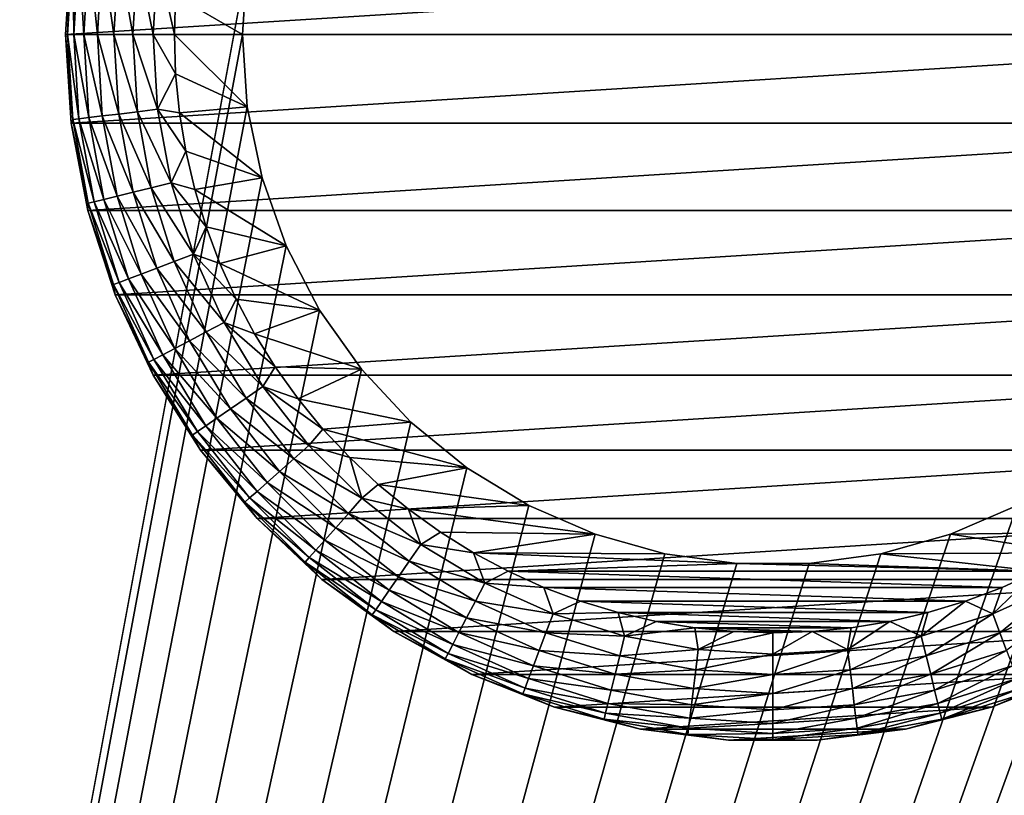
# Model space of a CAD drawing. Extents: x 0 to 500, y -78 to 1006.
# Tile 110 of 256: x 31 to 49, y 96 to 110. Entities that reach past the tile are written whole.
import ezdxf

# ---------------------------------------------------------------- set-up
doc = ezdxf.new("R2010")
doc.units = 0
doc.header["$LTSCALE"] = 65.185185
for name, color, linetype in [('39', 7, 'CONTINUOUS'), ('4', 7, 'CONTINUOUS'), ('40', 7, 'CONTINUOUS'), ('43', 7, 'CONTINUOUS'), ('44', 7, 'CONTINUOUS'), ('47', 7, 'CONTINUOUS'), ('48', 7, 'CONTINUOUS'), ('53', 7, 'CONTINUOUS'), ('54', 7, 'CONTINUOUS'), ('6', 7, 'CONTINUOUS')]:
    doc.layers.add(name, color=color, linetype=linetype)

msp = doc.modelspace()

# ---------------------------------------------------------------- linework, layer by layer
at = {"layer": '39', "color": 7, "linetype": 'CONTINUOUS'}
for points in [[(35.341, 111.528, 15), (35.25, 110.2, 15), (35.341, 111.528, 26), (35.341, 111.528, 15)], [(35.341, 111.528, 26), (35.25, 110.2, 15), (35.25, 110.2, 26), (35.341, 111.528, 26)]]:
    msp.add_3dface(points, dxfattribs=at)
at = {"layer": '4', "color": 7, "linetype": 'CONTINUOUS'}
for points in [[(75, 998.4, -15), (75, 2, -15), (15, 998.4, -15), (75, 998.4, -15)], [(15, 998.4, -15), (75, 2, -15), (15, 2, -15), (15, 998.4, -15)]]:
    msp.add_3dface(points, dxfattribs=at)
at = {"layer": '40', "color": 7, "linetype": 'CONTINUOUS'}
for points in [[(35.25, 110.2, 15), (35.341, 108.872, 15), (35.25, 110.2, 26), (35.25, 110.2, 15)], [(35.25, 110.2, 26), (35.341, 108.872, 15), (35.341, 108.872, 26), (35.25, 110.2, 26)], [(35.341, 108.872, 15), (35.612, 107.569, 15), (35.341, 108.872, 26), (35.341, 108.872, 15)], [(35.341, 108.872, 26), (35.612, 107.569, 15), (35.612, 107.569, 26), (35.341, 108.872, 26)], [(35.612, 107.569, 15), (36.057, 106.316, 15), (35.612, 107.569, 26), (35.612, 107.569, 15)], [(35.612, 107.569, 26), (36.057, 106.316, 15), (36.057, 106.316, 26), (35.612, 107.569, 26)], [(36.057, 106.316, 15), (36.669, 105.134, 15), (36.057, 106.316, 26), (36.057, 106.316, 15)], [(36.057, 106.316, 26), (36.669, 105.134, 15), (36.669, 105.134, 26), (36.057, 106.316, 26)], [(36.669, 105.134, 15), (37.437, 104.047, 15), (36.669, 105.134, 26), (36.669, 105.134, 15)], [(36.669, 105.134, 26), (37.437, 104.047, 15), (37.437, 104.047, 26), (36.669, 105.134, 26)], [(37.437, 104.047, 15), (38.345, 103.074, 15), (37.437, 104.047, 26), (37.437, 104.047, 15)], [(37.437, 104.047, 26), (38.345, 103.074, 15), (38.345, 103.074, 26), (37.437, 104.047, 26)], [(38.345, 103.074, 15), (39.377, 102.235, 15), (38.345, 103.074, 26), (38.345, 103.074, 15)], [(38.345, 103.074, 26), (39.377, 102.235, 15), (39.377, 102.235, 26), (38.345, 103.074, 26)], [(39.377, 102.235, 15), (40.514, 101.543, 15), (39.377, 102.235, 26), (39.377, 102.235, 15)], [(39.377, 102.235, 26), (40.514, 101.543, 15), (40.514, 101.543, 26), (39.377, 102.235, 26)], [(40.514, 101.543, 15), (41.735, 101.013, 15), (40.514, 101.543, 26), (40.514, 101.543, 15)], [(40.514, 101.543, 26), (41.735, 101.013, 15), (41.735, 101.013, 26), (40.514, 101.543, 26)], [(48.265, 101.013, 15), (49.486, 101.543, 15), (48.265, 101.013, 26), (48.265, 101.013, 15)], [(48.265, 101.013, 26), (49.486, 101.543, 15), (49.486, 101.543, 26), (48.265, 101.013, 26)], [(41.735, 101.013, 15), (43.016, 100.654, 15), (41.735, 101.013, 26), (41.735, 101.013, 15)], [(41.735, 101.013, 26), (43.016, 100.654, 15), (43.016, 100.654, 26), (41.735, 101.013, 26)], [(46.984, 100.654, 15), (48.265, 101.013, 15), (46.984, 100.654, 26), (46.984, 100.654, 15)], [(46.984, 100.654, 26), (48.265, 101.013, 15), (48.265, 101.013, 26), (46.984, 100.654, 26)], [(43.016, 100.654, 15), (44.335, 100.473, 15), (43.016, 100.654, 26), (43.016, 100.654, 15)], [(43.016, 100.654, 26), (44.335, 100.473, 15), (44.335, 100.473, 26), (43.016, 100.654, 26)], [(45.665, 100.473, 15), (46.984, 100.654, 15), (45.665, 100.473, 26), (45.665, 100.473, 15)], [(45.665, 100.473, 26), (46.984, 100.654, 15), (46.984, 100.654, 26), (45.665, 100.473, 26)], [(44.335, 100.473, 15), (45.665, 100.473, 15), (44.335, 100.473, 26), (44.335, 100.473, 15)], [(44.335, 100.473, 26), (45.665, 100.473, 15), (45.665, 100.473, 26), (44.335, 100.473, 26)]]:
    msp.add_3dface(points, dxfattribs=at)
at = {"layer": '43', "color": 7, "linetype": 'CONTINUOUS'}
for points in [[(35.341, 111.528, 26), (35.25, 110.2, 26), (34.024, 110.919, 26), (35.341, 111.528, 26)], [(34.024, 110.919, 26), (35.25, 110.2, 26), (34, 110.2, 26), (34.024, 110.919, 26)], [(35.25, 110.2, 26), (35.341, 108.872, 26), (34, 110.2, 26), (35.25, 110.2, 26)], [(34, 110.2, 26), (35.341, 108.872, 26), (34.024, 109.481, 26), (34, 110.2, 26)], [(34.024, 109.481, 26), (35.341, 108.872, 26), (34.094, 108.764, 26), (34.024, 109.481, 26)], [(35.341, 108.872, 26), (35.612, 107.569, 26), (34.094, 108.764, 26), (35.341, 108.872, 26)], [(34.094, 108.764, 26), (35.612, 107.569, 26), (34.211, 108.054, 26), (34.094, 108.764, 26)], [(34.211, 108.054, 26), (35.612, 107.569, 26), (34.375, 107.353, 26), (34.211, 108.054, 26)], [(35.612, 107.569, 26), (36.057, 106.316, 26), (34.375, 107.353, 26), (35.612, 107.569, 26)], [(34.375, 107.353, 26), (36.057, 106.316, 26), (34.584, 106.664, 26), (34.375, 107.353, 26)], [(34.584, 106.664, 26), (36.057, 106.316, 26), (34.837, 105.991, 26), (34.584, 106.664, 26)], [(36.057, 106.316, 26), (36.669, 105.134, 26), (34.837, 105.991, 26), (36.057, 106.316, 26)], [(34.837, 105.991, 26), (36.669, 105.134, 26), (35.134, 105.335, 26), (34.837, 105.991, 26)], [(35.134, 105.335, 26), (36.669, 105.134, 26), (35.474, 104.7, 26), (35.134, 105.335, 26)], [(36.669, 105.134, 26), (37.437, 104.047, 26), (35.474, 104.7, 26), (36.669, 105.134, 26)], [(35.474, 104.7, 26), (37.437, 104.047, 26), (35.854, 104.089, 26), (35.474, 104.7, 26)], [(35.854, 104.089, 26), (37.437, 104.047, 26), (36.273, 103.504, 26), (35.854, 104.089, 26)], [(37.437, 104.047, 26), (38.345, 103.074, 26), (36.273, 103.504, 26), (37.437, 104.047, 26)], [(36.273, 103.504, 26), (38.345, 103.074, 26), (36.73, 102.947, 26), (36.273, 103.504, 26)], [(38.345, 103.074, 26), (39.377, 102.235, 26), (36.73, 102.947, 26), (38.345, 103.074, 26)], [(36.73, 102.947, 26), (39.377, 102.235, 26), (37.222, 102.422, 26), (36.73, 102.947, 26)], [(37.222, 102.422, 26), (39.377, 102.235, 26), (37.747, 101.93, 26), (37.222, 102.422, 26)], [(39.377, 102.235, 26), (40.514, 101.543, 26), (37.747, 101.93, 26), (39.377, 102.235, 26)], [(37.747, 101.93, 26), (40.514, 101.543, 26), (38.304, 101.473, 26), (37.747, 101.93, 26)], [(40.514, 101.543, 26), (41.735, 101.013, 26), (38.304, 101.473, 26), (40.514, 101.543, 26)], [(48.265, 101.013, 26), (49.486, 101.543, 26), (51.111, 101.054, 26), (48.265, 101.013, 26)], [(38.304, 101.473, 26), (41.735, 101.013, 26), (38.889, 101.054, 26), (38.304, 101.473, 26)], [(38.889, 101.054, 26), (41.735, 101.013, 26), (39.5, 100.674, 26), (38.889, 101.054, 26)], [(41.735, 101.013, 26), (43.016, 100.654, 26), (39.5, 100.674, 26), (41.735, 101.013, 26)], [(46.984, 100.654, 26), (48.265, 101.013, 26), (50.5, 100.674, 26), (46.984, 100.654, 26)], [(50.5, 100.674, 26), (48.265, 101.013, 26), (51.111, 101.054, 26), (50.5, 100.674, 26)], [(43.016, 100.654, 26), (44.335, 100.473, 26), (39.5, 100.674, 26), (43.016, 100.654, 26)], [(39.5, 100.674, 26), (44.335, 100.473, 26), (40.135, 100.334, 26), (39.5, 100.674, 26)], [(45.665, 100.473, 26), (46.984, 100.654, 26), (49.865, 100.334, 26), (45.665, 100.473, 26)], [(49.865, 100.334, 26), (46.984, 100.654, 26), (50.5, 100.674, 26), (49.865, 100.334, 26)], [(40.135, 100.334, 26), (44.335, 100.473, 26), (49.865, 100.334, 26), (40.135, 100.334, 26)], [(44.335, 100.473, 26), (45.665, 100.473, 26), (49.865, 100.334, 26), (44.335, 100.473, 26)], [(40.79, 100.037, 26), (40.135, 100.334, 26), (49.21, 100.037, 26), (40.79, 100.037, 26)], [(49.21, 100.037, 26), (40.135, 100.334, 26), (49.865, 100.334, 26), (49.21, 100.037, 26)], [(41.464, 99.784, 26), (40.79, 100.037, 26), (48.536, 99.784, 26), (41.464, 99.784, 26)], [(48.536, 99.784, 26), (40.79, 100.037, 26), (49.21, 100.037, 26), (48.536, 99.784, 26)], [(42.153, 99.575, 26), (41.464, 99.784, 26), (47.847, 99.575, 26), (42.153, 99.575, 26)], [(47.847, 99.575, 26), (41.464, 99.784, 26), (48.536, 99.784, 26), (47.847, 99.575, 26)], [(42.854, 99.411, 26), (42.153, 99.575, 26), (47.146, 99.411, 26), (42.854, 99.411, 26)], [(47.146, 99.411, 26), (42.153, 99.575, 26), (47.847, 99.575, 26), (47.146, 99.411, 26)], [(43.564, 99.294, 26), (42.854, 99.411, 26), (46.436, 99.294, 26), (43.564, 99.294, 26)], [(46.436, 99.294, 26), (42.854, 99.411, 26), (47.146, 99.411, 26), (46.436, 99.294, 26)], [(44.281, 99.224, 26), (43.564, 99.294, 26), (45.719, 99.224, 26), (44.281, 99.224, 26)], [(45.719, 99.224, 26), (43.564, 99.294, 26), (46.436, 99.294, 26), (45.719, 99.224, 26)], [(45, 99.2, 26), (44.281, 99.224, 26), (45.719, 99.224, 26), (45, 99.2, 26)]]:
    msp.add_3dface(points, dxfattribs=at)
at = {"layer": '44', "color": 7, "linetype": 'CONTINUOUS'}
for points in [[(32, 110.2, 76), (58, 110.2, 76), (57.897, 111.829, 76), (32, 110.2, 76)], [(32.103, 111.829, 76), (32, 110.2, 76), (57.897, 111.829, 76), (32.103, 111.829, 76)], [(32.103, 108.571, 76), (58, 110.2, 76), (32, 110.2, 76), (32.103, 108.571, 76)], [(57.897, 108.571, 76), (58, 110.2, 76), (32.103, 108.571, 76), (57.897, 108.571, 76)], [(32.408, 106.967, 76), (57.897, 108.571, 76), (32.103, 108.571, 76), (32.408, 106.967, 76)], [(57.592, 106.967, 76), (57.897, 108.571, 76), (32.408, 106.967, 76), (57.592, 106.967, 76)], [(32.913, 105.414, 76), (57.592, 106.967, 76), (32.408, 106.967, 76), (32.913, 105.414, 76)], [(57.087, 105.414, 76), (57.592, 106.967, 76), (32.913, 105.414, 76), (57.087, 105.414, 76)], [(33.608, 103.937, 76), (57.087, 105.414, 76), (32.913, 105.414, 76), (33.608, 103.937, 76)], [(56.392, 103.937, 76), (57.087, 105.414, 76), (33.608, 103.937, 76), (56.392, 103.937, 76)], [(34.483, 102.559, 76), (56.392, 103.937, 76), (33.608, 103.937, 76), (34.483, 102.559, 76)], [(55.517, 102.559, 76), (56.392, 103.937, 76), (34.483, 102.559, 76), (55.517, 102.559, 76)], [(35.523, 101.301, 76), (55.517, 102.559, 76), (34.483, 102.559, 76), (35.523, 101.301, 76)], [(54.477, 101.301, 76), (55.517, 102.559, 76), (35.523, 101.301, 76), (54.477, 101.301, 76)], [(36.713, 100.183, 76), (54.477, 101.301, 76), (35.523, 101.301, 76), (36.713, 100.183, 76)], [(53.287, 100.183, 76), (54.477, 101.301, 76), (36.713, 100.183, 76), (53.287, 100.183, 76)], [(38.034, 99.224, 76), (53.287, 100.183, 76), (36.713, 100.183, 76), (38.034, 99.224, 76)], [(51.966, 99.224, 76), (53.287, 100.183, 76), (38.034, 99.224, 76), (51.966, 99.224, 76)], [(39.465, 98.437, 76), (51.966, 99.224, 76), (38.034, 99.224, 76), (39.465, 98.437, 76)], [(50.535, 98.437, 76), (51.966, 99.224, 76), (39.465, 98.437, 76), (50.535, 98.437, 76)], [(40.983, 97.836, 76), (50.535, 98.437, 76), (39.465, 98.437, 76), (40.983, 97.836, 76)], [(49.017, 97.836, 76), (50.535, 98.437, 76), (40.983, 97.836, 76), (49.017, 97.836, 76)], [(42.564, 97.43, 76), (49.017, 97.836, 76), (40.983, 97.836, 76), (42.564, 97.43, 76)], [(47.436, 97.43, 76), (49.017, 97.836, 76), (42.564, 97.43, 76), (47.436, 97.43, 76)], [(44.184, 97.226, 76), (47.436, 97.43, 76), (42.564, 97.43, 76), (44.184, 97.226, 76)], [(45.816, 97.226, 76), (47.436, 97.43, 76), (44.184, 97.226, 76), (45.816, 97.226, 76)]]:
    msp.add_3dface(points, dxfattribs=at)
at = {"layer": '47', "color": 7, "linetype": 'CONTINUOUS'}
for points in [[(32, 110.2, 76), (32.103, 111.829, 76), (32, 110.2, 28), (32, 110.2, 76)], [(32, 110.2, 28), (32.103, 111.829, 76), (32.103, 111.829, 28), (32, 110.2, 28)]]:
    msp.add_3dface(points, dxfattribs=at)
at = {"layer": '48', "color": 7, "linetype": 'CONTINUOUS'}
for points in [[(32.103, 108.571, 76), (32, 110.2, 76), (32.103, 108.571, 28), (32.103, 108.571, 76)], [(32, 110.2, 76), (32, 110.2, 28), (32.103, 108.571, 28), (32, 110.2, 76)], [(32.408, 106.967, 76), (32.103, 108.571, 76), (32.408, 106.967, 28), (32.408, 106.967, 76)], [(32.408, 106.967, 28), (32.103, 108.571, 76), (32.103, 108.571, 28), (32.408, 106.967, 28)], [(32.913, 105.414, 76), (32.408, 106.967, 76), (32.913, 105.414, 28), (32.913, 105.414, 76)], [(32.913, 105.414, 28), (32.408, 106.967, 76), (32.408, 106.967, 28), (32.913, 105.414, 28)], [(33.608, 103.937, 76), (32.913, 105.414, 76), (33.608, 103.937, 28), (33.608, 103.937, 76)], [(33.608, 103.937, 28), (32.913, 105.414, 76), (32.913, 105.414, 28), (33.608, 103.937, 28)], [(34.483, 102.559, 76), (33.608, 103.937, 76), (34.483, 102.559, 28), (34.483, 102.559, 76)], [(34.483, 102.559, 28), (33.608, 103.937, 76), (33.608, 103.937, 28), (34.483, 102.559, 28)], [(35.523, 101.301, 76), (34.483, 102.559, 76), (35.523, 101.301, 28), (35.523, 101.301, 76)], [(35.523, 101.301, 28), (34.483, 102.559, 76), (34.483, 102.559, 28), (35.523, 101.301, 28)], [(36.713, 100.183, 76), (35.523, 101.301, 76), (36.713, 100.183, 28), (36.713, 100.183, 76)], [(36.713, 100.183, 28), (35.523, 101.301, 76), (35.523, 101.301, 28), (36.713, 100.183, 28)], [(38.034, 99.224, 76), (36.713, 100.183, 76), (38.034, 99.224, 28), (38.034, 99.224, 76)], [(38.034, 99.224, 28), (36.713, 100.183, 76), (36.713, 100.183, 28), (38.034, 99.224, 28)], [(39.465, 98.437, 76), (38.034, 99.224, 76), (39.465, 98.437, 28), (39.465, 98.437, 76)], [(39.465, 98.437, 28), (38.034, 99.224, 76), (38.034, 99.224, 28), (39.465, 98.437, 28)], [(40.983, 97.836, 76), (39.465, 98.437, 76), (40.983, 97.836, 28), (40.983, 97.836, 76)], [(40.983, 97.836, 28), (39.465, 98.437, 76), (39.465, 98.437, 28), (40.983, 97.836, 28)], [(50.535, 98.437, 76), (49.017, 97.836, 76), (50.535, 98.437, 28), (50.535, 98.437, 76)], [(50.535, 98.437, 28), (49.017, 97.836, 76), (49.017, 97.836, 28), (50.535, 98.437, 28)], [(42.564, 97.43, 76), (40.983, 97.836, 76), (42.564, 97.43, 28), (42.564, 97.43, 76)], [(42.564, 97.43, 28), (40.983, 97.836, 76), (40.983, 97.836, 28), (42.564, 97.43, 28)], [(49.017, 97.836, 76), (47.436, 97.43, 76), (49.017, 97.836, 28), (49.017, 97.836, 76)], [(49.017, 97.836, 28), (47.436, 97.43, 76), (47.436, 97.43, 28), (49.017, 97.836, 28)], [(44.184, 97.226, 76), (42.564, 97.43, 76), (44.184, 97.226, 28), (44.184, 97.226, 76)], [(44.184, 97.226, 28), (42.564, 97.43, 76), (42.564, 97.43, 28), (44.184, 97.226, 28)], [(47.436, 97.43, 76), (45.816, 97.226, 76), (47.436, 97.43, 28), (47.436, 97.43, 76)], [(47.436, 97.43, 28), (45.816, 97.226, 76), (45.816, 97.226, 28), (47.436, 97.43, 28)], [(45.816, 97.226, 76), (44.184, 97.226, 76), (45.816, 97.226, 28), (45.816, 97.226, 76)], [(45.816, 97.226, 28), (44.184, 97.226, 76), (44.184, 97.226, 28), (45.816, 97.226, 28)]]:
    msp.add_3dface(points, dxfattribs=at)
at = {"layer": '53', "color": 7, "linetype": 'CONTINUOUS'}
for points in [[(32, 110.2, 28), (32.103, 111.829, 28), (32.038, 110.2, 27.612), (32, 110.2, 28)], [(32.038, 110.2, 27.612), (32.103, 111.829, 28), (32.132, 111.762, 27.612), (32.038, 110.2, 27.612)], [(32.151, 110.2, 27.236), (32.038, 110.2, 27.612), (32.132, 111.762, 27.612), (32.151, 110.2, 27.236)], [(32.245, 111.749, 27.236), (32.151, 110.2, 27.236), (32.132, 111.762, 27.612), (32.245, 111.749, 27.236)], [(32.336, 110.2, 26.89), (32.151, 110.2, 27.236), (32.245, 111.749, 27.236), (32.336, 110.2, 26.89)], [(32.429, 111.726, 26.89), (32.336, 110.2, 26.89), (32.245, 111.749, 27.236), (32.429, 111.726, 26.89)], [(32.585, 110.2, 26.587), (32.336, 110.2, 26.89), (32.429, 111.726, 26.89), (32.585, 110.2, 26.587)], [(32.675, 111.696, 26.587), (32.585, 110.2, 26.587), (32.429, 111.726, 26.89), (32.675, 111.696, 26.587)], [(32.888, 110.2, 26.337), (32.585, 110.2, 26.587), (32.675, 111.696, 26.587), (32.888, 110.2, 26.337)], [(32.977, 111.66, 26.337), (32.888, 110.2, 26.337), (32.675, 111.696, 26.587), (32.977, 111.66, 26.337)], [(33.234, 110.2, 26.152), (32.888, 110.2, 26.337), (32.977, 111.66, 26.337), (33.234, 110.2, 26.152)], [(33.32, 111.618, 26.152), (33.234, 110.2, 26.152), (32.977, 111.66, 26.337), (33.32, 111.618, 26.152)], [(33.61, 110.2, 26.038), (33.234, 110.2, 26.152), (33.32, 111.618, 26.152), (33.61, 110.2, 26.038)], [(33.693, 111.573, 26.038), (33.61, 110.2, 26.038), (33.32, 111.618, 26.152), (33.693, 111.573, 26.038)], [(34, 110.2, 26), (33.61, 110.2, 26.038), (33.693, 111.573, 26.038), (34, 110.2, 26)], [(34.024, 110.919, 26), (34, 110.2, 26), (33.693, 111.573, 26.038), (34.024, 110.919, 26)]]:
    msp.add_3dface(points, dxfattribs=at)
at = {"layer": '54', "color": 7, "linetype": 'CONTINUOUS'}
for points in [[(32.103, 108.571, 28), (32, 110.2, 28), (32.132, 108.638, 27.612), (32.103, 108.571, 28)], [(32, 110.2, 28), (32.038, 110.2, 27.612), (32.132, 108.638, 27.612), (32, 110.2, 28)], [(32.151, 110.2, 27.236), (32.245, 108.651, 27.236), (32.038, 110.2, 27.612), (32.151, 110.2, 27.236)], [(32.038, 110.2, 27.612), (32.245, 108.651, 27.236), (32.132, 108.638, 27.612), (32.038, 110.2, 27.612)], [(32.336, 110.2, 26.89), (32.429, 108.674, 26.89), (32.151, 110.2, 27.236), (32.336, 110.2, 26.89)], [(32.151, 110.2, 27.236), (32.429, 108.674, 26.89), (32.245, 108.651, 27.236), (32.151, 110.2, 27.236)], [(32.585, 110.2, 26.587), (32.675, 108.704, 26.587), (32.336, 110.2, 26.89), (32.585, 110.2, 26.587)], [(32.336, 110.2, 26.89), (32.675, 108.704, 26.587), (32.429, 108.674, 26.89), (32.336, 110.2, 26.89)], [(32.888, 110.2, 26.337), (32.977, 108.74, 26.337), (32.585, 110.2, 26.587), (32.888, 110.2, 26.337)], [(32.585, 110.2, 26.587), (32.977, 108.74, 26.337), (32.675, 108.704, 26.587), (32.585, 110.2, 26.587)], [(33.234, 110.2, 26.152), (33.32, 108.782, 26.152), (32.888, 110.2, 26.337), (33.234, 110.2, 26.152)], [(32.888, 110.2, 26.337), (33.32, 108.782, 26.152), (32.977, 108.74, 26.337), (32.888, 110.2, 26.337)], [(33.61, 110.2, 26.038), (33.693, 108.827, 26.038), (33.234, 110.2, 26.152), (33.61, 110.2, 26.038)], [(33.234, 110.2, 26.152), (33.693, 108.827, 26.038), (33.32, 108.782, 26.152), (33.234, 110.2, 26.152)], [(34, 110.2, 26), (34.024, 109.481, 26), (33.61, 110.2, 26.038), (34, 110.2, 26)], [(33.61, 110.2, 26.038), (34.024, 109.481, 26), (33.693, 108.827, 26.038), (33.61, 110.2, 26.038)], [(34.024, 109.481, 26), (34.094, 108.764, 26), (33.693, 108.827, 26.038), (34.024, 109.481, 26)], [(33.32, 108.782, 26.152), (33.576, 107.384, 26.152), (32.977, 108.74, 26.337), (33.32, 108.782, 26.152)], [(33.693, 108.827, 26.038), (33.941, 107.474, 26.038), (33.32, 108.782, 26.152), (33.693, 108.827, 26.038)], [(33.32, 108.782, 26.152), (33.941, 107.474, 26.038), (33.576, 107.384, 26.152), (33.32, 108.782, 26.152)], [(34.094, 108.764, 26), (34.211, 108.054, 26), (33.693, 108.827, 26.038), (34.094, 108.764, 26)], [(33.693, 108.827, 26.038), (34.211, 108.054, 26), (33.941, 107.474, 26.038), (33.693, 108.827, 26.038)], [(32.103, 108.571, 28), (32.132, 108.638, 27.612), (32.415, 107.098, 27.612), (32.103, 108.571, 28)], [(32.408, 106.967, 28), (32.103, 108.571, 28), (32.415, 107.098, 27.612), (32.408, 106.967, 28)], [(32.245, 108.651, 27.236), (32.525, 107.125, 27.236), (32.132, 108.638, 27.612), (32.245, 108.651, 27.236)], [(32.132, 108.638, 27.612), (32.525, 107.125, 27.236), (32.415, 107.098, 27.612), (32.132, 108.638, 27.612)], [(32.429, 108.674, 26.89), (32.704, 107.169, 26.89), (32.245, 108.651, 27.236), (32.429, 108.674, 26.89)], [(32.245, 108.651, 27.236), (32.704, 107.169, 26.89), (32.525, 107.125, 27.236), (32.245, 108.651, 27.236)], [(32.675, 108.704, 26.587), (32.946, 107.229, 26.587), (32.429, 108.674, 26.89), (32.675, 108.704, 26.587)], [(32.429, 108.674, 26.89), (32.946, 107.229, 26.587), (32.704, 107.169, 26.89), (32.429, 108.674, 26.89)], [(32.977, 108.74, 26.337), (33.24, 107.301, 26.337), (32.675, 108.704, 26.587), (32.977, 108.74, 26.337)], [(32.675, 108.704, 26.587), (33.24, 107.301, 26.337), (32.946, 107.229, 26.587), (32.675, 108.704, 26.587)], [(32.977, 108.74, 26.337), (33.576, 107.384, 26.152), (33.24, 107.301, 26.337), (32.977, 108.74, 26.337)], [(34.211, 108.054, 26), (34.375, 107.353, 26), (33.941, 107.474, 26.038), (34.211, 108.054, 26)], [(33.24, 107.301, 26.337), (33.675, 105.905, 26.337), (32.946, 107.229, 26.587), (33.24, 107.301, 26.337)], [(33.576, 107.384, 26.152), (33.999, 106.028, 26.152), (33.24, 107.301, 26.337), (33.576, 107.384, 26.152)], [(33.24, 107.301, 26.337), (33.999, 106.028, 26.152), (33.675, 105.905, 26.337), (33.24, 107.301, 26.337)], [(33.941, 107.474, 26.038), (34.35, 106.161, 26.038), (33.576, 107.384, 26.152), (33.941, 107.474, 26.038)], [(33.576, 107.384, 26.152), (34.35, 106.161, 26.038), (33.999, 106.028, 26.152), (33.576, 107.384, 26.152)], [(34.375, 107.353, 26), (34.584, 106.664, 26), (33.941, 107.474, 26.038), (34.375, 107.353, 26)], [(33.941, 107.474, 26.038), (34.584, 106.664, 26), (34.35, 106.161, 26.038), (33.941, 107.474, 26.038)], [(32.525, 107.125, 27.236), (32.986, 105.644, 27.236), (32.415, 107.098, 27.612), (32.525, 107.125, 27.236)], [(32.704, 107.169, 26.89), (33.159, 105.709, 26.89), (32.525, 107.125, 27.236), (32.704, 107.169, 26.89)], [(32.525, 107.125, 27.236), (33.159, 105.709, 26.89), (32.986, 105.644, 27.236), (32.525, 107.125, 27.236)], [(32.946, 107.229, 26.587), (33.392, 105.798, 26.587), (32.704, 107.169, 26.89), (32.946, 107.229, 26.587)], [(32.704, 107.169, 26.89), (33.392, 105.798, 26.587), (33.159, 105.709, 26.89), (32.704, 107.169, 26.89)], [(32.946, 107.229, 26.587), (33.675, 105.905, 26.337), (33.392, 105.798, 26.587), (32.946, 107.229, 26.587)], [(32.408, 106.967, 28), (32.415, 107.098, 27.612), (32.88, 105.604, 27.612), (32.408, 106.967, 28)], [(32.913, 105.414, 28), (32.408, 106.967, 28), (32.88, 105.604, 27.612), (32.913, 105.414, 28)], [(32.415, 107.098, 27.612), (32.986, 105.644, 27.236), (32.88, 105.604, 27.612), (32.415, 107.098, 27.612)], [(34.584, 106.664, 26), (34.837, 105.991, 26), (34.35, 106.161, 26.038), (34.584, 106.664, 26)], [(34.35, 106.161, 26.038), (34.914, 104.907, 26.038), (33.999, 106.028, 26.152), (34.35, 106.161, 26.038)], [(34.837, 105.991, 26), (35.134, 105.335, 26), (34.35, 106.161, 26.038), (34.837, 105.991, 26)], [(34.35, 106.161, 26.038), (35.134, 105.335, 26), (34.914, 104.907, 26.038), (34.35, 106.161, 26.038)], [(33.675, 105.905, 26.337), (34.276, 104.571, 26.337), (33.392, 105.798, 26.587), (33.675, 105.905, 26.337)], [(33.999, 106.028, 26.152), (34.582, 104.732, 26.152), (33.675, 105.905, 26.337), (33.999, 106.028, 26.152)], [(33.675, 105.905, 26.337), (34.582, 104.732, 26.152), (34.276, 104.571, 26.337), (33.675, 105.905, 26.337)], [(33.999, 106.028, 26.152), (34.914, 104.907, 26.038), (34.582, 104.732, 26.152), (33.999, 106.028, 26.152)], [(33.159, 105.709, 26.89), (33.787, 104.315, 26.89), (32.986, 105.644, 27.236), (33.159, 105.709, 26.89)], [(33.392, 105.798, 26.587), (34.007, 104.43, 26.587), (33.159, 105.709, 26.89), (33.392, 105.798, 26.587)], [(33.159, 105.709, 26.89), (34.007, 104.43, 26.587), (33.787, 104.315, 26.89), (33.159, 105.709, 26.89)], [(33.392, 105.798, 26.587), (34.276, 104.571, 26.337), (34.007, 104.43, 26.587), (33.392, 105.798, 26.587)], [(32.986, 105.644, 27.236), (33.623, 104.229, 27.236), (32.88, 105.604, 27.612), (32.986, 105.644, 27.236)], [(32.913, 105.414, 28), (32.88, 105.604, 27.612), (33.523, 104.176, 27.612), (32.913, 105.414, 28)], [(32.88, 105.604, 27.612), (33.623, 104.229, 27.236), (33.523, 104.176, 27.612), (32.88, 105.604, 27.612)], [(32.986, 105.644, 27.236), (33.787, 104.315, 26.89), (33.623, 104.229, 27.236), (32.986, 105.644, 27.236)], [(33.608, 103.937, 28), (32.913, 105.414, 28), (33.523, 104.176, 27.612), (33.608, 103.937, 28)], [(35.134, 105.335, 26), (35.474, 104.7, 26), (34.914, 104.907, 26.038), (35.134, 105.335, 26)], [(34.914, 104.907, 26.038), (35.626, 103.73, 26.038), (34.582, 104.732, 26.152), (34.914, 104.907, 26.038)], [(35.474, 104.7, 26), (35.854, 104.089, 26), (34.914, 104.907, 26.038), (35.474, 104.7, 26)], [(34.914, 104.907, 26.038), (35.854, 104.089, 26), (35.626, 103.73, 26.038), (34.914, 104.907, 26.038)], [(34.582, 104.732, 26.152), (35.317, 103.516, 26.152), (34.276, 104.571, 26.337), (34.582, 104.732, 26.152)], [(34.582, 104.732, 26.152), (35.626, 103.73, 26.038), (35.317, 103.516, 26.152), (34.582, 104.732, 26.152)], [(34.007, 104.43, 26.587), (34.783, 103.147, 26.587), (33.787, 104.315, 26.89), (34.007, 104.43, 26.587)], [(34.276, 104.571, 26.337), (35.032, 103.32, 26.337), (34.007, 104.43, 26.587), (34.276, 104.571, 26.337)], [(34.007, 104.43, 26.587), (35.032, 103.32, 26.337), (34.783, 103.147, 26.587), (34.007, 104.43, 26.587)], [(34.276, 104.571, 26.337), (35.317, 103.516, 26.152), (35.032, 103.32, 26.337), (34.276, 104.571, 26.337)], [(33.623, 104.229, 27.236), (34.426, 102.901, 27.236), (33.523, 104.176, 27.612), (33.623, 104.229, 27.236)], [(33.787, 104.315, 26.89), (34.578, 103.006, 26.89), (33.623, 104.229, 27.236), (33.787, 104.315, 26.89)], [(33.623, 104.229, 27.236), (34.578, 103.006, 26.89), (34.426, 102.901, 27.236), (33.623, 104.229, 27.236)], [(33.787, 104.315, 26.89), (34.783, 103.147, 26.587), (34.578, 103.006, 26.89), (33.787, 104.315, 26.89)], [(33.608, 103.937, 28), (33.523, 104.176, 27.612), (34.332, 102.837, 27.612), (33.608, 103.937, 28)], [(33.523, 104.176, 27.612), (34.426, 102.901, 27.236), (34.332, 102.837, 27.612), (33.523, 104.176, 27.612)], [(35.854, 104.089, 26), (36.273, 103.504, 26), (35.626, 103.73, 26.038), (35.854, 104.089, 26)], [(34.483, 102.559, 28), (33.608, 103.937, 28), (34.332, 102.837, 27.612), (34.483, 102.559, 28)], [(35.626, 103.73, 26.038), (36.474, 102.647, 26.038), (35.317, 103.516, 26.152), (35.626, 103.73, 26.038)], [(36.273, 103.504, 26), (36.73, 102.947, 26), (35.626, 103.73, 26.038), (36.273, 103.504, 26)], [(35.626, 103.73, 26.038), (36.73, 102.947, 26), (36.474, 102.647, 26.038), (35.626, 103.73, 26.038)], [(35.317, 103.516, 26.152), (36.193, 102.398, 26.152), (35.032, 103.32, 26.337), (35.317, 103.516, 26.152)], [(35.317, 103.516, 26.152), (36.474, 102.647, 26.038), (36.193, 102.398, 26.152), (35.317, 103.516, 26.152)], [(34.783, 103.147, 26.587), (35.707, 101.967, 26.587), (34.578, 103.006, 26.89), (34.783, 103.147, 26.587)], [(35.032, 103.32, 26.337), (35.934, 102.168, 26.337), (34.783, 103.147, 26.587), (35.032, 103.32, 26.337)], [(34.783, 103.147, 26.587), (35.934, 102.168, 26.337), (35.707, 101.967, 26.587), (34.783, 103.147, 26.587)], [(35.032, 103.32, 26.337), (36.193, 102.398, 26.152), (35.934, 102.168, 26.337), (35.032, 103.32, 26.337)], [(34.578, 103.006, 26.89), (35.521, 101.802, 26.89), (34.426, 102.901, 27.236), (34.578, 103.006, 26.89)], [(34.578, 103.006, 26.89), (35.707, 101.967, 26.587), (35.521, 101.802, 26.89), (34.578, 103.006, 26.89)], [(34.426, 102.901, 27.236), (35.383, 101.68, 27.236), (34.332, 102.837, 27.612), (34.426, 102.901, 27.236)], [(34.483, 102.559, 28), (34.332, 102.837, 27.612), (35.298, 101.605, 27.612), (34.483, 102.559, 28)], [(34.332, 102.837, 27.612), (35.383, 101.68, 27.236), (35.298, 101.605, 27.612), (34.332, 102.837, 27.612)], [(34.426, 102.901, 27.236), (35.521, 101.802, 26.89), (35.383, 101.68, 27.236), (34.426, 102.901, 27.236)], [(36.73, 102.947, 26), (37.222, 102.422, 26), (36.474, 102.647, 26.038), (36.73, 102.947, 26)], [(36.474, 102.647, 26.038), (37.447, 101.674, 26.038), (36.193, 102.398, 26.152), (36.474, 102.647, 26.038)], [(36.474, 102.647, 26.038), (37.222, 102.422, 26), (37.447, 101.674, 26.038), (36.474, 102.647, 26.038)], [(35.523, 101.301, 28), (34.483, 102.559, 28), (35.298, 101.605, 27.612), (35.523, 101.301, 28)], [(37.222, 102.422, 26), (37.747, 101.93, 26), (37.447, 101.674, 26.038), (37.222, 102.422, 26)], [(36.193, 102.398, 26.152), (37.198, 101.393, 26.152), (35.934, 102.168, 26.337), (36.193, 102.398, 26.152)], [(36.193, 102.398, 26.152), (37.447, 101.674, 26.038), (37.198, 101.393, 26.152), (36.193, 102.398, 26.152)], [(35.934, 102.168, 26.337), (36.968, 101.134, 26.337), (35.707, 101.967, 26.587), (35.934, 102.168, 26.337)], [(35.934, 102.168, 26.337), (37.198, 101.393, 26.152), (36.968, 101.134, 26.337), (35.934, 102.168, 26.337)], [(35.707, 101.967, 26.587), (36.767, 100.907, 26.587), (35.521, 101.802, 26.89), (35.707, 101.967, 26.587)], [(35.707, 101.967, 26.587), (36.968, 101.134, 26.337), (36.767, 100.907, 26.587), (35.707, 101.967, 26.587)], [(37.747, 101.93, 26), (38.304, 101.473, 26), (37.447, 101.674, 26.038), (37.747, 101.93, 26)], [(35.521, 101.802, 26.89), (36.602, 100.721, 26.89), (35.383, 101.68, 27.236), (35.521, 101.802, 26.89)], [(35.521, 101.802, 26.89), (36.767, 100.907, 26.587), (36.602, 100.721, 26.89), (35.521, 101.802, 26.89)], [(35.383, 101.68, 27.236), (36.48, 100.583, 27.236), (35.298, 101.605, 27.612), (35.383, 101.68, 27.236)], [(35.523, 101.301, 28), (35.298, 101.605, 27.612), (36.405, 100.498, 27.612), (35.523, 101.301, 28)], [(35.298, 101.605, 27.612), (36.48, 100.583, 27.236), (36.405, 100.498, 27.612), (35.298, 101.605, 27.612)], [(35.383, 101.68, 27.236), (36.602, 100.721, 26.89), (36.48, 100.583, 27.236), (35.383, 101.68, 27.236)], [(37.447, 101.674, 26.038), (38.53, 100.826, 26.038), (37.198, 101.393, 26.152), (37.447, 101.674, 26.038)], [(37.447, 101.674, 26.038), (38.304, 101.473, 26), (38.53, 100.826, 26.038), (37.447, 101.674, 26.038)], [(37.198, 101.393, 26.152), (38.316, 100.517, 26.152), (36.968, 101.134, 26.337), (37.198, 101.393, 26.152)], [(37.198, 101.393, 26.152), (38.53, 100.826, 26.038), (38.316, 100.517, 26.152), (37.198, 101.393, 26.152)], [(38.304, 101.473, 26), (38.889, 101.054, 26), (38.53, 100.826, 26.038), (38.304, 101.473, 26)], [(36.713, 100.183, 28), (35.523, 101.301, 28), (36.405, 100.498, 27.612), (36.713, 100.183, 28)], [(36.968, 101.134, 26.337), (38.12, 100.232, 26.337), (36.767, 100.907, 26.587), (36.968, 101.134, 26.337)], [(36.968, 101.134, 26.337), (38.316, 100.517, 26.152), (38.12, 100.232, 26.337), (36.968, 101.134, 26.337)], [(38.889, 101.054, 26), (39.5, 100.674, 26), (38.53, 100.826, 26.038), (38.889, 101.054, 26)], [(36.767, 100.907, 26.587), (37.947, 99.983, 26.587), (36.602, 100.721, 26.89), (36.767, 100.907, 26.587)], [(36.767, 100.907, 26.587), (38.12, 100.232, 26.337), (37.947, 99.983, 26.587), (36.767, 100.907, 26.587)], [(38.53, 100.826, 26.038), (39.707, 100.114, 26.038), (38.316, 100.517, 26.152), (38.53, 100.826, 26.038)], [(38.53, 100.826, 26.038), (39.5, 100.674, 26), (39.707, 100.114, 26.038), (38.53, 100.826, 26.038)], [(36.602, 100.721, 26.89), (37.806, 99.778, 26.89), (36.48, 100.583, 27.236), (36.602, 100.721, 26.89)], [(36.602, 100.721, 26.89), (37.947, 99.983, 26.587), (37.806, 99.778, 26.89), (36.602, 100.721, 26.89)], [(39.5, 100.674, 26), (40.135, 100.334, 26), (39.707, 100.114, 26.038), (39.5, 100.674, 26)], [(36.48, 100.583, 27.236), (37.701, 99.626, 27.236), (36.405, 100.498, 27.612), (36.48, 100.583, 27.236)], [(36.713, 100.183, 28), (36.405, 100.498, 27.612), (37.637, 99.532, 27.612), (36.713, 100.183, 28)], [(36.405, 100.498, 27.612), (37.701, 99.626, 27.236), (37.637, 99.532, 27.612), (36.405, 100.498, 27.612)], [(36.48, 100.583, 27.236), (37.806, 99.778, 26.89), (37.701, 99.626, 27.236), (36.48, 100.583, 27.236)], [(38.316, 100.517, 26.152), (39.532, 99.782, 26.152), (38.12, 100.232, 26.337), (38.316, 100.517, 26.152)], [(38.316, 100.517, 26.152), (39.707, 100.114, 26.038), (39.532, 99.782, 26.152), (38.316, 100.517, 26.152)], [(40.135, 100.334, 26), (40.79, 100.037, 26), (39.707, 100.114, 26.038), (40.135, 100.334, 26)], [(49.21, 100.037, 26), (49.865, 100.334, 26), (49.039, 99.55, 26.038), (49.21, 100.037, 26)], [(49.039, 99.55, 26.038), (49.865, 100.334, 26), (50.293, 100.114, 26.038), (49.039, 99.55, 26.038)], [(38.034, 99.224, 28), (36.713, 100.183, 28), (37.637, 99.532, 27.612), (38.034, 99.224, 28)], [(38.12, 100.232, 26.337), (39.371, 99.476, 26.337), (37.947, 99.983, 26.587), (38.12, 100.232, 26.337)], [(38.12, 100.232, 26.337), (39.532, 99.782, 26.152), (39.371, 99.476, 26.337), (38.12, 100.232, 26.337)], [(39.707, 100.114, 26.038), (40.961, 99.55, 26.038), (39.532, 99.782, 26.152), (39.707, 100.114, 26.038)], [(39.707, 100.114, 26.038), (40.79, 100.037, 26), (40.961, 99.55, 26.038), (39.707, 100.114, 26.038)], [(49.039, 99.55, 26.038), (50.293, 100.114, 26.038), (49.172, 99.199, 26.152), (49.039, 99.55, 26.038)], [(49.172, 99.199, 26.152), (50.293, 100.114, 26.038), (50.468, 99.782, 26.152), (49.172, 99.199, 26.152)], [(37.947, 99.983, 26.587), (39.23, 99.207, 26.587), (37.806, 99.778, 26.89), (37.947, 99.983, 26.587)], [(37.947, 99.983, 26.587), (39.371, 99.476, 26.337), (39.23, 99.207, 26.587), (37.947, 99.983, 26.587)], [(40.79, 100.037, 26), (41.464, 99.784, 26), (40.961, 99.55, 26.038), (40.79, 100.037, 26)], [(48.536, 99.784, 26), (49.21, 100.037, 26), (49.039, 99.55, 26.038), (48.536, 99.784, 26)], [(37.806, 99.778, 26.89), (39.115, 98.987, 26.89), (37.701, 99.626, 27.236), (37.806, 99.778, 26.89)], [(37.806, 99.778, 26.89), (39.23, 99.207, 26.587), (39.115, 98.987, 26.89), (37.806, 99.778, 26.89)], [(39.532, 99.782, 26.152), (40.828, 99.199, 26.152), (39.371, 99.476, 26.337), (39.532, 99.782, 26.152)], [(39.532, 99.782, 26.152), (40.961, 99.55, 26.038), (40.828, 99.199, 26.152), (39.532, 99.782, 26.152)], [(41.464, 99.784, 26), (42.153, 99.575, 26), (40.961, 99.55, 26.038), (41.464, 99.784, 26)], [(47.847, 99.575, 26), (48.536, 99.784, 26), (47.726, 99.141, 26.038), (47.847, 99.575, 26)], [(47.726, 99.141, 26.038), (48.536, 99.784, 26), (49.039, 99.55, 26.038), (47.726, 99.141, 26.038)], [(49.172, 99.199, 26.152), (50.468, 99.782, 26.152), (49.295, 98.875, 26.337), (49.172, 99.199, 26.152)], [(37.701, 99.626, 27.236), (39.029, 98.823, 27.236), (37.637, 99.532, 27.612), (37.701, 99.626, 27.236)], [(38.034, 99.224, 28), (37.637, 99.532, 27.612), (38.976, 98.723, 27.612), (38.034, 99.224, 28)], [(37.637, 99.532, 27.612), (39.029, 98.823, 27.236), (38.976, 98.723, 27.612), (37.637, 99.532, 27.612)], [(37.701, 99.626, 27.236), (39.115, 98.987, 26.89), (39.029, 98.823, 27.236), (37.701, 99.626, 27.236)], [(40.961, 99.55, 26.038), (42.274, 99.141, 26.038), (40.828, 99.199, 26.152), (40.961, 99.55, 26.038)], [(40.961, 99.55, 26.038), (42.153, 99.575, 26), (42.274, 99.141, 26.038), (40.961, 99.55, 26.038)], [(42.153, 99.575, 26), (42.854, 99.411, 26), (42.274, 99.141, 26.038), (42.153, 99.575, 26)], [(47.146, 99.411, 26), (47.847, 99.575, 26), (47.726, 99.141, 26.038), (47.146, 99.411, 26)], [(47.726, 99.141, 26.038), (49.039, 99.55, 26.038), (47.816, 98.776, 26.152), (47.726, 99.141, 26.038)], [(47.816, 98.776, 26.152), (49.039, 99.55, 26.038), (49.172, 99.199, 26.152), (47.816, 98.776, 26.152)], [(39.371, 99.476, 26.337), (40.705, 98.875, 26.337), (39.23, 99.207, 26.587), (39.371, 99.476, 26.337)], [(39.371, 99.476, 26.337), (40.828, 99.199, 26.152), (40.705, 98.875, 26.337), (39.371, 99.476, 26.337)], [(42.854, 99.411, 26), (43.564, 99.294, 26), (42.274, 99.141, 26.038), (42.854, 99.411, 26)], [(46.436, 99.294, 26), (47.146, 99.411, 26), (46.373, 98.893, 26.038), (46.436, 99.294, 26)], [(46.373, 98.893, 26.038), (47.146, 99.411, 26), (47.726, 99.141, 26.038), (46.373, 98.893, 26.038)], [(39.465, 98.437, 28), (38.034, 99.224, 28), (38.976, 98.723, 27.612), (39.465, 98.437, 28)], [(39.23, 99.207, 26.587), (40.598, 98.592, 26.587), (39.115, 98.987, 26.89), (39.23, 99.207, 26.587)], [(39.23, 99.207, 26.587), (40.705, 98.875, 26.337), (40.598, 98.592, 26.587), (39.23, 99.207, 26.587)], [(40.828, 99.199, 26.152), (42.184, 98.776, 26.152), (40.705, 98.875, 26.337), (40.828, 99.199, 26.152)], [(40.828, 99.199, 26.152), (42.274, 99.141, 26.038), (42.184, 98.776, 26.152), (40.828, 99.199, 26.152)], [(42.274, 99.141, 26.038), (43.564, 99.294, 26), (43.627, 98.893, 26.038), (42.274, 99.141, 26.038)], [(43.564, 99.294, 26), (44.281, 99.224, 26), (43.627, 98.893, 26.038), (43.564, 99.294, 26)], [(44.281, 99.224, 26), (45, 99.2, 26), (43.627, 98.893, 26.038), (44.281, 99.224, 26)], [(43.627, 98.893, 26.038), (45, 99.2, 26), (45, 98.81, 26.038), (43.627, 98.893, 26.038)], [(45, 99.2, 26), (45.719, 99.224, 26), (45, 98.81, 26.038), (45, 99.2, 26)], [(45, 98.81, 26.038), (45.719, 99.224, 26), (46.373, 98.893, 26.038), (45, 98.81, 26.038)], [(45.719, 99.224, 26), (46.436, 99.294, 26), (46.373, 98.893, 26.038), (45.719, 99.224, 26)], [(47.816, 98.776, 26.152), (49.172, 99.199, 26.152), (47.899, 98.44, 26.337), (47.816, 98.776, 26.152)], [(47.899, 98.44, 26.337), (49.172, 99.199, 26.152), (49.295, 98.875, 26.337), (47.899, 98.44, 26.337)], [(39.115, 98.987, 26.89), (40.509, 98.359, 26.89), (39.029, 98.823, 27.236), (39.115, 98.987, 26.89)], [(39.115, 98.987, 26.89), (40.598, 98.592, 26.587), (40.509, 98.359, 26.89), (39.115, 98.987, 26.89)], [(42.274, 99.141, 26.038), (43.627, 98.893, 26.038), (42.184, 98.776, 26.152), (42.274, 99.141, 26.038)], [(46.373, 98.893, 26.038), (47.726, 99.141, 26.038), (46.418, 98.52, 26.152), (46.373, 98.893, 26.038)], [(46.418, 98.52, 26.152), (47.726, 99.141, 26.038), (47.816, 98.776, 26.152), (46.418, 98.52, 26.152)], [(39.029, 98.823, 27.236), (40.444, 98.186, 27.236), (38.976, 98.723, 27.612), (39.029, 98.823, 27.236)], [(39.029, 98.823, 27.236), (40.509, 98.359, 26.89), (40.444, 98.186, 27.236), (39.029, 98.823, 27.236)], [(40.705, 98.875, 26.337), (42.101, 98.44, 26.337), (40.598, 98.592, 26.587), (40.705, 98.875, 26.337)], [(40.705, 98.875, 26.337), (42.184, 98.776, 26.152), (42.101, 98.44, 26.337), (40.705, 98.875, 26.337)], [(42.184, 98.776, 26.152), (43.627, 98.893, 26.038), (43.582, 98.52, 26.152), (42.184, 98.776, 26.152)], [(43.627, 98.893, 26.038), (45, 98.81, 26.038), (43.582, 98.52, 26.152), (43.627, 98.893, 26.038)], [(43.582, 98.52, 26.152), (45, 98.81, 26.038), (45, 98.434, 26.152), (43.582, 98.52, 26.152)], [(45, 98.81, 26.038), (46.373, 98.893, 26.038), (45, 98.434, 26.152), (45, 98.81, 26.038)], [(45, 98.434, 26.152), (46.373, 98.893, 26.038), (46.418, 98.52, 26.152), (45, 98.434, 26.152)], [(47.899, 98.44, 26.337), (49.295, 98.875, 26.337), (47.971, 98.146, 26.587), (47.899, 98.44, 26.337)], [(47.971, 98.146, 26.587), (49.295, 98.875, 26.337), (49.402, 98.592, 26.587), (47.971, 98.146, 26.587)], [(39.465, 98.437, 28), (38.976, 98.723, 27.612), (40.404, 98.08, 27.612), (39.465, 98.437, 28)], [(38.976, 98.723, 27.612), (40.444, 98.186, 27.236), (40.404, 98.08, 27.612), (38.976, 98.723, 27.612)], [(42.184, 98.776, 26.152), (43.582, 98.52, 26.152), (42.101, 98.44, 26.337), (42.184, 98.776, 26.152)], [(46.418, 98.52, 26.152), (47.816, 98.776, 26.152), (46.46, 98.177, 26.337), (46.418, 98.52, 26.152)], [(46.46, 98.177, 26.337), (47.816, 98.776, 26.152), (47.899, 98.44, 26.337), (46.46, 98.177, 26.337)], [(40.983, 97.836, 28), (39.465, 98.437, 28), (40.404, 98.08, 27.612), (40.983, 97.836, 28)], [(40.598, 98.592, 26.587), (42.029, 98.146, 26.587), (40.509, 98.359, 26.89), (40.598, 98.592, 26.587)], [(40.598, 98.592, 26.587), (42.101, 98.44, 26.337), (42.029, 98.146, 26.587), (40.598, 98.592, 26.587)], [(42.101, 98.44, 26.337), (43.54, 98.177, 26.337), (42.029, 98.146, 26.587), (42.101, 98.44, 26.337)], [(42.101, 98.44, 26.337), (43.582, 98.52, 26.152), (43.54, 98.177, 26.337), (42.101, 98.44, 26.337)], [(43.582, 98.52, 26.152), (45, 98.434, 26.152), (43.54, 98.177, 26.337), (43.582, 98.52, 26.152)], [(45, 98.434, 26.152), (46.418, 98.52, 26.152), (45, 98.088, 26.337), (45, 98.434, 26.152)], [(45, 98.088, 26.337), (46.418, 98.52, 26.152), (46.46, 98.177, 26.337), (45, 98.088, 26.337)], [(46.46, 98.177, 26.337), (47.899, 98.44, 26.337), (46.496, 97.875, 26.587), (46.46, 98.177, 26.337)], [(46.496, 97.875, 26.587), (47.899, 98.44, 26.337), (47.971, 98.146, 26.587), (46.496, 97.875, 26.587)], [(47.971, 98.146, 26.587), (49.402, 98.592, 26.587), (48.031, 97.904, 26.89), (47.971, 98.146, 26.587)], [(48.031, 97.904, 26.89), (49.402, 98.592, 26.587), (49.491, 98.359, 26.89), (48.031, 97.904, 26.89)], [(50.535, 98.437, 28), (49.017, 97.836, 28), (49.596, 98.08, 27.612), (50.535, 98.437, 28)], [(40.509, 98.359, 26.89), (41.969, 97.904, 26.89), (40.444, 98.186, 27.236), (40.509, 98.359, 26.89)], [(40.509, 98.359, 26.89), (42.029, 98.146, 26.587), (41.969, 97.904, 26.89), (40.509, 98.359, 26.89)], [(43.54, 98.177, 26.337), (45, 98.434, 26.152), (45, 98.088, 26.337), (43.54, 98.177, 26.337)], [(48.031, 97.904, 26.89), (49.491, 98.359, 26.89), (48.075, 97.725, 27.236), (48.031, 97.904, 26.89)], [(48.075, 97.725, 27.236), (49.491, 98.359, 26.89), (49.556, 98.186, 27.236), (48.075, 97.725, 27.236)], [(40.444, 98.186, 27.236), (41.925, 97.725, 27.236), (40.404, 98.08, 27.612), (40.444, 98.186, 27.236)], [(40.983, 97.836, 28), (40.404, 98.08, 27.612), (41.898, 97.615, 27.612), (40.983, 97.836, 28)], [(40.404, 98.08, 27.612), (41.925, 97.725, 27.236), (41.898, 97.615, 27.612), (40.404, 98.08, 27.612)], [(40.444, 98.186, 27.236), (41.969, 97.904, 26.89), (41.925, 97.725, 27.236), (40.444, 98.186, 27.236)], [(42.029, 98.146, 26.587), (43.504, 97.875, 26.587), (41.969, 97.904, 26.89), (42.029, 98.146, 26.587)], [(42.029, 98.146, 26.587), (43.54, 98.177, 26.337), (43.504, 97.875, 26.587), (42.029, 98.146, 26.587)], [(43.54, 98.177, 26.337), (45, 98.088, 26.337), (43.504, 97.875, 26.587), (43.54, 98.177, 26.337)], [(43.504, 97.875, 26.587), (45, 98.088, 26.337), (45, 97.785, 26.587), (43.504, 97.875, 26.587)], [(45, 98.088, 26.337), (46.46, 98.177, 26.337), (45, 97.785, 26.587), (45, 98.088, 26.337)], [(45, 97.785, 26.587), (46.46, 98.177, 26.337), (46.496, 97.875, 26.587), (45, 97.785, 26.587)], [(46.496, 97.875, 26.587), (47.971, 98.146, 26.587), (46.526, 97.629, 26.89), (46.496, 97.875, 26.587)], [(46.526, 97.629, 26.89), (47.971, 98.146, 26.587), (48.031, 97.904, 26.89), (46.526, 97.629, 26.89)], [(48.075, 97.725, 27.236), (49.556, 98.186, 27.236), (48.102, 97.615, 27.612), (48.075, 97.725, 27.236)], [(48.102, 97.615, 27.612), (49.556, 98.186, 27.236), (49.596, 98.08, 27.612), (48.102, 97.615, 27.612)], [(49.017, 97.836, 28), (48.102, 97.615, 27.612), (49.596, 98.08, 27.612), (49.017, 97.836, 28)], [(41.969, 97.904, 26.89), (43.474, 97.629, 26.89), (41.925, 97.725, 27.236), (41.969, 97.904, 26.89)], [(41.969, 97.904, 26.89), (43.504, 97.875, 26.587), (43.474, 97.629, 26.89), (41.969, 97.904, 26.89)], [(46.526, 97.629, 26.89), (48.031, 97.904, 26.89), (46.549, 97.445, 27.236), (46.526, 97.629, 26.89)], [(46.549, 97.445, 27.236), (48.031, 97.904, 26.89), (48.075, 97.725, 27.236), (46.549, 97.445, 27.236)], [(42.564, 97.43, 28), (40.983, 97.836, 28), (41.898, 97.615, 27.612), (42.564, 97.43, 28)], [(41.925, 97.725, 27.236), (43.451, 97.445, 27.236), (41.898, 97.615, 27.612), (41.925, 97.725, 27.236)], [(41.925, 97.725, 27.236), (43.474, 97.629, 26.89), (43.451, 97.445, 27.236), (41.925, 97.725, 27.236)], [(43.504, 97.875, 26.587), (45, 97.785, 26.587), (43.474, 97.629, 26.89), (43.504, 97.875, 26.587)], [(43.474, 97.629, 26.89), (45, 97.785, 26.587), (45, 97.536, 26.89), (43.474, 97.629, 26.89)], [(45, 97.785, 26.587), (46.496, 97.875, 26.587), (45, 97.536, 26.89), (45, 97.785, 26.587)], [(45, 97.536, 26.89), (46.496, 97.875, 26.587), (46.526, 97.629, 26.89), (45, 97.536, 26.89)], [(46.549, 97.445, 27.236), (48.075, 97.725, 27.236), (46.562, 97.332, 27.612), (46.549, 97.445, 27.236)], [(46.562, 97.332, 27.612), (48.075, 97.725, 27.236), (48.102, 97.615, 27.612), (46.562, 97.332, 27.612)], [(49.017, 97.836, 28), (47.436, 97.43, 28), (48.102, 97.615, 27.612), (49.017, 97.836, 28)], [(42.564, 97.43, 28), (41.898, 97.615, 27.612), (43.438, 97.332, 27.612), (42.564, 97.43, 28)], [(41.898, 97.615, 27.612), (43.451, 97.445, 27.236), (43.438, 97.332, 27.612), (41.898, 97.615, 27.612)], [(43.474, 97.629, 26.89), (45, 97.536, 26.89), (43.451, 97.445, 27.236), (43.474, 97.629, 26.89)], [(43.451, 97.445, 27.236), (45, 97.536, 26.89), (45, 97.351, 27.236), (43.451, 97.445, 27.236)], [(45, 97.536, 26.89), (46.526, 97.629, 26.89), (45, 97.351, 27.236), (45, 97.536, 26.89)], [(45, 97.351, 27.236), (46.526, 97.629, 26.89), (46.549, 97.445, 27.236), (45, 97.351, 27.236)], [(47.436, 97.43, 28), (46.562, 97.332, 27.612), (48.102, 97.615, 27.612), (47.436, 97.43, 28)], [(44.184, 97.226, 28), (42.564, 97.43, 28), (43.438, 97.332, 27.612), (44.184, 97.226, 28)], [(43.451, 97.445, 27.236), (45, 97.351, 27.236), (43.438, 97.332, 27.612), (43.451, 97.445, 27.236)], [(43.438, 97.332, 27.612), (45, 97.351, 27.236), (45, 97.238, 27.612), (43.438, 97.332, 27.612)], [(45, 97.351, 27.236), (46.549, 97.445, 27.236), (45, 97.238, 27.612), (45, 97.351, 27.236)], [(45, 97.238, 27.612), (46.549, 97.445, 27.236), (46.562, 97.332, 27.612), (45, 97.238, 27.612)], [(47.436, 97.43, 28), (45.816, 97.226, 28), (46.562, 97.332, 27.612), (47.436, 97.43, 28)], [(44.184, 97.226, 28), (43.438, 97.332, 27.612), (45, 97.238, 27.612), (44.184, 97.226, 28)], [(45.816, 97.226, 28), (44.184, 97.226, 28), (45, 97.238, 27.612), (45.816, 97.226, 28)], [(45.816, 97.226, 28), (45, 97.238, 27.612), (46.562, 97.332, 27.612), (45.816, 97.226, 28)]]:
    msp.add_3dface(points, dxfattribs=at)
at = {"layer": '6', "color": 7, "linetype": 'CONTINUOUS'}
for points in [[(15, 998.4, 15), (15, 2, 15), (35.25, 890.2, 15), (15, 998.4, 15)], [(35.25, 890.2, 15), (15, 2, 15), (35.341, 888.872, 15), (35.25, 890.2, 15)], [(35.341, 888.872, 15), (15, 2, 15), (35.612, 887.569, 15), (35.341, 888.872, 15)], [(35.612, 887.569, 15), (15, 2, 15), (36.057, 886.316, 15), (35.612, 887.569, 15)], [(36.057, 886.316, 15), (15, 2, 15), (36.669, 885.134, 15), (36.057, 886.316, 15)], [(36.669, 885.134, 15), (15, 2, 15), (37.437, 884.047, 15), (36.669, 885.134, 15)], [(37.437, 884.047, 15), (15, 2, 15), (38.345, 883.074, 15), (37.437, 884.047, 15)], [(38.345, 883.074, 15), (15, 2, 15), (39.377, 882.235, 15), (38.345, 883.074, 15)], [(39.377, 882.235, 15), (15, 2, 15), (40.514, 881.543, 15), (39.377, 882.235, 15)], [(40.514, 881.543, 15), (15, 2, 15), (41.735, 881.013, 15), (40.514, 881.543, 15)], [(41.735, 881.013, 15), (15, 2, 15), (43.016, 880.654, 15), (41.735, 881.013, 15)], [(43.016, 880.654, 15), (15, 2, 15), (44.335, 880.473, 15), (43.016, 880.654, 15)], [(44.335, 880.473, 15), (15, 2, 15), (45.665, 880.473, 15), (44.335, 880.473, 15)], [(45.665, 880.473, 15), (15, 2, 15), (35.341, 111.528, 15), (45.665, 880.473, 15)], [(35.341, 111.528, 15), (15, 2, 15), (35.25, 110.2, 15), (35.341, 111.528, 15)], [(35.25, 110.2, 15), (15, 2, 15), (35.341, 108.872, 15), (35.25, 110.2, 15)], [(35.341, 108.872, 15), (15, 2, 15), (35.612, 107.569, 15), (35.341, 108.872, 15)], [(35.612, 107.569, 15), (15, 2, 15), (36.057, 106.316, 15), (35.612, 107.569, 15)], [(15, 2, 15), (75, 2, 15), (53.943, 106.316, 15), (15, 2, 15)], [(36.057, 106.316, 15), (15, 2, 15), (36.669, 105.134, 15), (36.057, 106.316, 15)], [(53.331, 105.134, 15), (15, 2, 15), (53.943, 106.316, 15), (53.331, 105.134, 15)], [(36.669, 105.134, 15), (15, 2, 15), (37.437, 104.047, 15), (36.669, 105.134, 15)], [(52.563, 104.047, 15), (15, 2, 15), (53.331, 105.134, 15), (52.563, 104.047, 15)], [(37.437, 104.047, 15), (15, 2, 15), (38.345, 103.074, 15), (37.437, 104.047, 15)], [(51.655, 103.074, 15), (15, 2, 15), (52.563, 104.047, 15), (51.655, 103.074, 15)], [(38.345, 103.074, 15), (15, 2, 15), (39.377, 102.235, 15), (38.345, 103.074, 15)], [(50.623, 102.235, 15), (15, 2, 15), (51.655, 103.074, 15), (50.623, 102.235, 15)], [(39.377, 102.235, 15), (15, 2, 15), (40.514, 101.543, 15), (39.377, 102.235, 15)], [(49.486, 101.543, 15), (15, 2, 15), (50.623, 102.235, 15), (49.486, 101.543, 15)], [(40.514, 101.543, 15), (15, 2, 15), (41.735, 101.013, 15), (40.514, 101.543, 15)], [(48.265, 101.013, 15), (15, 2, 15), (49.486, 101.543, 15), (48.265, 101.013, 15)], [(41.735, 101.013, 15), (15, 2, 15), (43.016, 100.654, 15), (41.735, 101.013, 15)], [(46.984, 100.654, 15), (15, 2, 15), (48.265, 101.013, 15), (46.984, 100.654, 15)], [(43.016, 100.654, 15), (15, 2, 15), (44.335, 100.473, 15), (43.016, 100.654, 15)], [(45.665, 100.473, 15), (15, 2, 15), (46.984, 100.654, 15), (45.665, 100.473, 15)], [(44.335, 100.473, 15), (15, 2, 15), (45.665, 100.473, 15), (44.335, 100.473, 15)]]:
    msp.add_3dface(points, dxfattribs=at)

doc.saveas('drawing.dxf')
